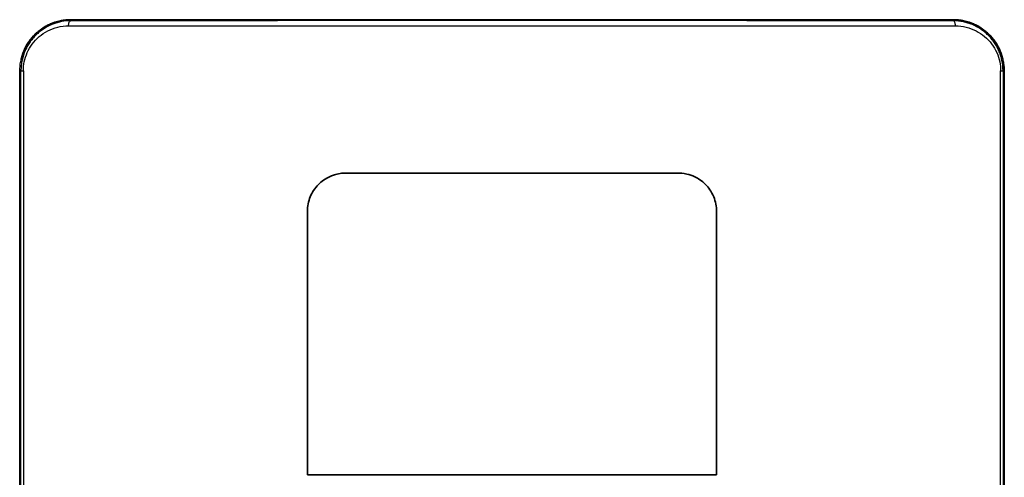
# Model space of a CAD drawing. Header units: millimetres. Extents: x 229 to 2676, y -623 to 1984.
# Tile 15 of 25: x 944 to 1329, y 1805 to 1984. Entities that reach past the tile are written whole.
import ezdxf

# ---------------------------------------------------------------- set-up
doc = ezdxf.new("R2010")
doc.units = ezdxf.units.MM
doc.header["$LTSCALE"] = 5
doc.layers.add('0_CWD_4', color=7, linetype='Continuous', lineweight=25)
doc.layers.add('0_CWD_Line_035', color=7, linetype='Continuous', lineweight=35)

msp = doc.modelspace()

# ---------------------------------------------------------------- linework, layer by layer
at = {"layer": '0_CWD_4'}
for p, q in [((964.06, 1983.49), (964.07, 1983.11)), ((1309.05, 1983.11), (1309.06, 1983.49)), ((963.2, 1981.14), (1136.56, 1981.14)), ((1136.56, 1981.14), (1309.9, 1981.14)), ((944.55, 1963.53), (944.13, 1963.53)), ((944.13, 1963.53), (944.13, 1513.1)), ((944.13, 1963.53), (944.13, 1963.53)), ((944.55, 1512.68), (944.55, 1963.53)), ((944.55, 1963.53), (945.5, 1963.53)), ((945.5, 1963.53), (945.5, 1512.62)), ((1327.62, 1963.53), (1328.57, 1963.53)), ((1327.62, 1512.62), (1327.62, 1963.53)), ((1328.99, 1963.53), (1328.57, 1963.53)), ((1328.57, 1963.53), (1328.57, 1512.68)), ((1328.99, 1513.1), (1328.99, 1963.53)), ((1329, 1963.53), (1328.99, 1963.53)), ((1071.56, 1923.53), (1071.56, 1923.52)), ((1201.56, 1923.52), (1201.56, 1923.53)), ((1056.57, 1908.53), (1056.56, 1908.53)), ((1216.56, 1908.53), (1216.55, 1908.53))]:
    msp.add_line(p, q, dxfattribs=at)
for centre, major_axis, ratio, start_param, end_param in [((964.06, 1982.53), (0, 1), 0.381629, 1.160065, 1.168732), ((964.06, 1982.53), (0, 1), 0.381629, 0.000009, 0.288426), ((964.06, 1982.53), (0, 1), 0.381643, 0.291108, 0.291154), ((965.69, 1982.53), (0, 1), 0.388576, 0.945365, 0.953367), ((965.69, 1982.53), (0, 1), 0.388576, 6.283183, 6.550081), ((967.14, 1982.53), (0, 1), 0.388576, 0.9463, 0.952065), ((967.14, 1982.53), (0, 1), 0.388576, 6.283182, 6.556509), ((974.41, 1982.53), (0, 1), 0.351831, 6.283185, 6.568018), ((974.41, 1982.53), (0, 1), 0.351831, 0.286967, 0.298928), ((1298.71, 1982.53), (0, 1), 0.351831, 5.998351, 6.283186), ((1298.71, 1982.53), (0, 1), 0.351831, 5.983961, 5.995911), ((1301.95, 1982.49), (-0.001, 1), 0.469188, 6.243715, 6.28287), ((1305.96, 1982.53), (0, 1), 0.388576, 6.009898, 6.283187), ((1305.96, 1982.53), (0, 1), 0.388576, 5.331151, 5.336884), ((1309.06, 1982.53), (0, 1), 0.381629, 5.994731, 6.283176), ((1309.06, 1982.53), (0, 1), 0.381672, 5.324389, 5.324448), ((1309.06, 1982.53), (0, 1), 0.381629, 5.112431, 5.121081)]:
    msp.add_ellipse(centre, major_axis=major_axis, ratio=ratio, start_param=start_param, end_param=end_param, dxfattribs=at)
for points, knots in [([(944.13, 1963.53), (944.13, 1964.24), (944.17, 1964.96), (944.25, 1965.67), (944.28, 1966.02), (944.33, 1966.37), (944.39, 1966.72), (944.44, 1967.06), (944.5, 1967.4), (944.58, 1967.73), (944.58, 1967.74), (944.58, 1967.75), (944.58, 1967.75), (944.73, 1968.44), (944.91, 1969.1), (945.13, 1969.76), (945.23, 1970.09), (945.35, 1970.41), (945.48, 1970.74), (945.6, 1971.05), (945.73, 1971.37), (945.87, 1971.67), (945.87, 1971.68), (945.87, 1971.69), (945.88, 1971.69), (946.16, 1972.32), (946.46, 1972.92), (946.8, 1973.5), (946.8, 1973.5), (946.8, 1973.51), (946.81, 1973.52), (947.14, 1974.09), (947.5, 1974.65), (947.88, 1975.18), (947.89, 1975.19), (947.89, 1975.19), (947.9, 1975.2), (948.28, 1975.73), (948.7, 1976.25), (949.13, 1976.74), (949.35, 1976.99), (949.57, 1977.23), (949.8, 1977.47), (950.02, 1977.69), (950.25, 1977.91), (950.48, 1978.13), (950.49, 1978.13), (950.49, 1978.14), (950.5, 1978.15), (951.44, 1979.02), (952.44, 1979.78), (953.5, 1980.45), (953.5, 1980.45), (953.5, 1980.45), (953.51, 1980.45), (954.04, 1980.78), (954.59, 1981.09), (955.15, 1981.37), (955.7, 1981.65), (956.27, 1981.9), (956.84, 1982.12), (956.85, 1982.13), (956.85, 1982.13), (956.86, 1982.13), (958.02, 1982.58), (959.19, 1982.92), (960.39, 1983.14), (961.59, 1983.37), (962.82, 1983.48), (964.06, 1983.49)], [0, 0, 0, 0, 0.0625, 0.0625, 0.0625, 0.09375, 0.09375, 0.09375, 0.124264, 0.124264, 0.124264, 0.125, 0.125, 0.125, 0.1875, 0.1875, 0.1875, 0.21875, 0.21875, 0.21875, 0.249369, 0.249369, 0.249369, 0.25, 0.25, 0.25, 0.311895, 0.311895, 0.311895, 0.3125, 0.3125, 0.3125, 0.3744, 0.3744, 0.3744, 0.375, 0.375, 0.375, 0.4375, 0.4375, 0.4375, 0.46875, 0.46875, 0.46875, 0.499169, 0.499169, 0.499169, 0.5, 0.5, 0.5, 0.624642, 0.624642, 0.624642, 0.625, 0.625, 0.625, 0.6875, 0.6875, 0.6875, 0.749394, 0.749394, 0.749394, 0.75, 0.75, 0.75, 0.875, 0.875, 0.875, 1, 1, 1, 1]), ([(964.07, 1983.1), (962.85, 1983.1), (961.64, 1982.98), (960.46, 1982.76), (959.29, 1982.54), (958.13, 1982.21), (957, 1981.76), (956.43, 1981.54), (955.86, 1981.29), (955.31, 1981.01), (954.77, 1980.73), (954.24, 1980.43), (953.72, 1980.11), (953.71, 1980.11), (953.71, 1980.1), (953.7, 1980.1), (953.18, 1979.77), (952.67, 1979.42), (952.18, 1979.04), (951.69, 1978.66), (951.22, 1978.26), (950.76, 1977.83), (950.76, 1977.83), (950.76, 1977.83), (950.75, 1977.82), (950.29, 1977.39), (949.85, 1976.93), (949.42, 1976.45), (949, 1975.97), (948.6, 1975.46), (948.22, 1974.94), (948.22, 1974.94), (948.22, 1974.93), (948.21, 1974.92), (947.84, 1974.4), (947.49, 1973.86), (947.16, 1973.29), (947.16, 1973.29), (947.16, 1973.28), (947.15, 1973.28), (946.83, 1972.71), (946.53, 1972.12), (946.25, 1971.51), (946.25, 1971.5), (946.25, 1971.5), (946.25, 1971.49), (945.97, 1970.88), (945.73, 1970.24), (945.52, 1969.6), (945.31, 1968.96), (945.13, 1968.31), (944.99, 1967.64), (944.85, 1966.98), (944.74, 1966.3), (944.67, 1965.61), (944.59, 1964.92), (944.55, 1964.22), (944.55, 1963.53)], [0, 0, 0, 0, 0.125, 0.125, 0.125, 0.25, 0.25, 0.25, 0.3125, 0.3125, 0.3125, 0.374445, 0.374445, 0.374445, 0.375, 0.375, 0.375, 0.4375, 0.4375, 0.4375, 0.499616, 0.499616, 0.499616, 0.5, 0.5, 0.5, 0.5625, 0.5625, 0.5625, 0.62428, 0.62428, 0.62428, 0.625, 0.625, 0.625, 0.686828, 0.686828, 0.686828, 0.6875, 0.6875, 0.6875, 0.749559, 0.749559, 0.749559, 0.75, 0.75, 0.75, 0.8125, 0.8125, 0.8125, 0.875, 0.875, 0.875, 0.9375, 0.9375, 0.9375, 1, 1, 1, 1]), ([(963.2, 1981.14), (963.2, 1981.36), (963.2, 1981.6), (963.23, 1981.83), (963.23, 1981.83), (963.23, 1981.84), (963.24, 1981.85), (963.27, 1982.09), (963.34, 1982.31), (963.42, 1982.5), (963.51, 1982.69), (963.62, 1982.84), (963.73, 1982.94), (963.84, 1983.04), (963.96, 1983.1), (964.07, 1983.1)], [0.00506, 0.00506, 0.00506, 0.00506, 0.2415842, 0.2415842, 0.2415842, 0.25, 0.25, 0.25, 0.5, 0.5, 0.5, 0.75, 0.75, 0.75, 1, 1, 1, 1]), ([(1309.05, 1983.11), (1295.76, 1983.12), (1268.54, 1983.13), (1233.06, 1983.14), (1209.26, 1983.15), (1198.14, 1983.15), (1190.68, 1983.15), (1170.15, 1983.16), (1136.6, 1983.16), (1103.08, 1983.16), (1082.62, 1983.15), (1075.18, 1983.15), (1064.01, 1983.15), (1040.15, 1983.14), (1004.6, 1983.13), (977.37, 1983.12), (964.07, 1983.11)], [0, 0, 0, 0, 0.125, 0.25, 0.3125, 0.328125, 0.34375, 0.375, 0.5, 0.625, 0.65625, 0.671875, 0.6875, 0.75, 0.875, 1, 1, 1, 1]), ([(972.25, 1983.49), (978.61, 1983.49), (988.28, 1983.49), (1001.45, 1983.49), (1014.81, 1983.49), (1031.72, 1983.49), (1052.24, 1983.49), (1073.01, 1983.49), (1094.04, 1983.49), (1111.76, 1983.49), (1126.08, 1983.49), (1147.6, 1983.49), (1172.4, 1983.49), (1200.4, 1983.49), (1221.22, 1983.49), (1236.7, 1983.49), (1246.96, 1983.49), (1253.75, 1983.49), (1265.5, 1983.49), (1281.91, 1983.49), (1294.61, 1983.49), (1300.87, 1983.49)], [0, 0, 0, 0, 0.0625, 0.09375, 0.125, 0.1875, 0.25, 0.3125, 0.375, 0.4375, 0.46875, 0.5, 0.625, 0.6875, 0.75, 0.8125, 0.828125, 0.84375, 0.875, 0.9375, 1, 1, 1, 1]), ([(1328.57, 1963.53), (1328.57, 1964.92), (1328.42, 1966.28), (1328.14, 1967.61), (1328.07, 1967.94), (1327.99, 1968.27), (1327.9, 1968.6), (1327.81, 1968.93), (1327.71, 1969.26), (1327.61, 1969.59), (1327.4, 1970.23), (1327.16, 1970.86), (1326.89, 1971.47), (1326.75, 1971.78), (1326.61, 1972.08), (1326.46, 1972.37), (1326.31, 1972.67), (1326.15, 1972.96), (1325.99, 1973.24), (1325.66, 1973.82), (1325.31, 1974.37), (1324.93, 1974.9), (1324.55, 1975.44), (1324.15, 1975.94), (1323.73, 1976.42), (1323.3, 1976.9), (1322.86, 1977.36), (1322.4, 1977.79), (1321.94, 1978.23), (1321.46, 1978.64), (1320.96, 1979.02), (1320.46, 1979.41), (1319.95, 1979.76), (1319.43, 1980.09), (1318.91, 1980.42), (1318.38, 1980.72), (1317.83, 1981), (1317.28, 1981.28), (1316.73, 1981.53), (1316.16, 1981.75), (1315.87, 1981.86), (1315.58, 1981.97), (1315.29, 1982.06), (1315, 1982.16), (1314.71, 1982.25), (1314.42, 1982.34), (1313.84, 1982.51), (1313.25, 1982.65), (1312.66, 1982.76), (1312.07, 1982.87), (1311.47, 1982.96), (1310.87, 1983.02), (1310.27, 1983.07), (1309.66, 1983.1), (1309.05, 1983.1)], [0, 0, 0, 0, 0.125, 0.125, 0.125, 0.15625, 0.15625, 0.15625, 0.1875, 0.1875, 0.1875, 0.25, 0.25, 0.25, 0.28125, 0.28125, 0.28125, 0.3125, 0.3125, 0.3125, 0.375, 0.375, 0.375, 0.4375, 0.4375, 0.4375, 0.5, 0.5, 0.5, 0.5625, 0.5625, 0.5625, 0.625, 0.625, 0.625, 0.6875, 0.6875, 0.6875, 0.75, 0.75, 0.75, 0.78125, 0.78125, 0.78125, 0.8125, 0.8125, 0.8125, 0.875, 0.875, 0.875, 0.9375, 0.9375, 0.9375, 1, 1, 1, 1]), ([(1309.93, 1981.14), (1309.94, 1981.38), (1309.93, 1981.61), (1309.9, 1981.84), (1309.86, 1982.07), (1309.79, 1982.29), (1309.71, 1982.48), (1309.71, 1982.48), (1309.7, 1982.49), (1309.7, 1982.49), (1309.62, 1982.67), (1309.52, 1982.81), (1309.41, 1982.91), (1309.3, 1983.02), (1309.18, 1983.09), (1309.05, 1983.1)], [0.0040624, 0.0040624, 0.0040624, 0.0040624, 0.25, 0.25, 0.25, 0.5, 0.5, 0.5, 0.5075239, 0.5075239, 0.5075239, 0.75, 0.75, 0.75, 1, 1, 1, 1]), ([(1309.06, 1983.49), (1310.3, 1983.48), (1311.53, 1983.37), (1312.73, 1983.14), (1313.33, 1983.03), (1313.93, 1982.89), (1314.52, 1982.72), (1315.11, 1982.55), (1315.7, 1982.35), (1316.28, 1982.12), (1316.86, 1981.9), (1317.43, 1981.64), (1317.99, 1981.37), (1318.55, 1981.09), (1319.09, 1980.78), (1319.62, 1980.45), (1320.16, 1980.11), (1320.67, 1979.75), (1321.18, 1979.36), (1321.69, 1978.98), (1322.18, 1978.56), (1322.65, 1978.12), (1323.13, 1977.68), (1323.58, 1977.21), (1324.01, 1976.72), (1324.44, 1976.24), (1324.85, 1975.72), (1325.24, 1975.18), (1325.63, 1974.64), (1326, 1974.07), (1326.33, 1973.49), (1326.5, 1973.19), (1326.66, 1972.9), (1326.82, 1972.59), (1326.97, 1972.29), (1327.12, 1971.99), (1327.26, 1971.67), (1327.54, 1971.05), (1327.78, 1970.41), (1328, 1969.75), (1328.11, 1969.41), (1328.21, 1969.08), (1328.3, 1968.74), (1328.39, 1968.4), (1328.48, 1968.06), (1328.55, 1967.72), (1328.84, 1966.35), (1328.99, 1964.96), (1328.99, 1963.53)], [0.0000007, 0.0000007, 0.0000007, 0.0000007, 0.1250001, 0.1250001, 0.1250001, 0.1875001, 0.1875001, 0.1875001, 0.2500001, 0.2500001, 0.2500001, 0.3125, 0.3125, 0.3125, 0.375, 0.375, 0.375, 0.4375, 0.4375, 0.4375, 0.5, 0.5, 0.5, 0.5625, 0.5625, 0.5625, 0.625, 0.625, 0.625, 0.6875, 0.6875, 0.6875, 0.71875, 0.71875, 0.71875, 0.75, 0.75, 0.75, 0.8125, 0.8125, 0.8125, 0.84375, 0.84375, 0.84375, 0.875, 0.875, 0.875, 1, 1, 1, 1]), ([(945.5, 1963.53), (945.5, 1964.72), (945.62, 1965.9), (945.87, 1967.1), (946.12, 1968.29), (946.51, 1969.5), (947.02, 1970.66), (947.54, 1971.83), (948.2, 1972.95), (948.98, 1974), (949.77, 1975.05), (950.68, 1976.03), (951.7, 1976.89), (952.71, 1977.76), (953.83, 1978.51), (955.05, 1979.14), (956.26, 1979.76), (957.57, 1980.26), (958.92, 1980.59), (960.28, 1980.93), (961.68, 1981.1), (963.2, 1981.13)], [0, 0, 0, 0, 0.142857, 0.142857, 0.142857, 0.285714, 0.285714, 0.285714, 0.428571, 0.428571, 0.428571, 0.571429, 0.571429, 0.571429, 0.714286, 0.714286, 0.714286, 0.857143, 0.857143, 0.857143, 1, 1, 1, 1]), ([(1309.93, 1981.13), (1311.41, 1981.1), (1312.8, 1980.93), (1314.15, 1980.6), (1315.49, 1980.28), (1316.79, 1979.79), (1318.01, 1979.17), (1319.22, 1978.55), (1320.36, 1977.8), (1321.38, 1976.93), (1322.4, 1976.07), (1323.32, 1975.1), (1324.11, 1974.04), (1324.9, 1972.98), (1325.57, 1971.85), (1326.1, 1970.67), (1326.62, 1969.48), (1327.01, 1968.26), (1327.26, 1967.06), (1327.51, 1965.86), (1327.63, 1964.69), (1327.62, 1963.53)], [0, 0, 0, 0, 0.142857, 0.142857, 0.142857, 0.285714, 0.285714, 0.285714, 0.428571, 0.428571, 0.428571, 0.571429, 0.571429, 0.571429, 0.714286, 0.714286, 0.714286, 0.857143, 0.857143, 0.857143, 1, 1, 1, 1])]:
    msp.add_open_spline(points, degree=3, knots=knots, dxfattribs=at)
for points in [[(964.06, 1983.49), (966.42, 1983.49), (968.78, 1983.49), (971.16, 1983.49)], [(971.16, 1983.49), (971.51, 1983.49), (971.89, 1983.49), (972.25, 1983.49)], [(971.16, 1983.49), (971.16, 1983.49), (971.17, 1983.49), (971.18, 1983.49)], [(972.25, 1983.49), (972.26, 1983.49), (972.26, 1983.49), (972.27, 1983.49)], [(1300.87, 1983.49), (1300.87, 1983.49), (1300.86, 1983.49), (1300.86, 1983.49)], [(1300.87, 1983.49), (1301.23, 1983.49), (1301.61, 1983.49), (1301.97, 1983.49)], [(1301.97, 1983.49), (1304.34, 1983.49), (1306.71, 1983.49), (1309.06, 1983.49)], [(1307.52, 1983.49), (1307.48, 1983.52), (1307.45, 1983.53), (1307.41, 1983.53)], [(1307.73, 1983.11), (1307.73, 1983.11), (1307.73, 1983.11), (1307.73, 1983.11)], [(963.35, 1982.32), (963.35, 1982.32), (963.35, 1982.32), (963.35, 1982.32)], [(1309.77, 1982.32), (1309.77, 1982.32), (1309.77, 1982.32), (1309.77, 1982.32)], [(950.07, 1975.32), (950.07, 1975.32), (950.07, 1975.32), (950.07, 1975.32)], [(1323.05, 1975.33), (1323.05, 1975.33), (1323.05, 1975.32), (1323.05, 1975.32)]]:
    msp.add_open_spline(points, degree=3, dxfattribs=at)
at = {"layer": '0_CWD_Line_035'}
for p, q in [((967.14, 1983.53), (965.69, 1983.53)), ((974.41, 1983.53), (1298.71, 1983.53)), ((1307.41, 1983.53), (1305.96, 1983.53)), ((944.13, 1963.53), (944.13, 1963.53)), ((944.13, 1513.11), (944.13, 1963.53)), ((1329, 1513.11), (1329, 1963.53)), ((944.06, 1511.53), (944.06, 1961.53)), ((944.06, 1961.53), (944.13, 1961.53)), ((1329, 1961.53), (1329.06, 1961.53)), ((1329.06, 1961.53), (1329.06, 1511.53)), ((1056.56, 1908.53), (1056.56, 1805.51)), ((1216.56, 1805.51), (1216.56, 1908.53)), ((1216.55, 1805.53), (1056.57, 1805.53))]:
    msp.add_line(p, q, dxfattribs=at)
for major_axis, start_param, end_param in [((8759.04, 14180.06), 1.024619, 1.024621), ((-8759.04, 14180.06), 5.258564, 5.258566)]:
    msp.add_ellipse((1136.56, -8419.68), major_axis=major_axis, ratio=0.382075, start_param=start_param, end_param=end_param, dxfattribs=at)
for points, knots in [([(964.06, 1983.53), (963.67, 1983.53), (963.29, 1983.52), (962.9, 1983.49), (962.61, 1983.48), (962.32, 1983.45), (962.04, 1983.42), (961.5, 1983.37), (960.97, 1983.29), (960.44, 1983.19), (960.12, 1983.14), (959.81, 1983.07), (959.49, 1982.99), (958.75, 1982.82), (958.02, 1982.6), (957.31, 1982.35), (957.19, 1982.3), (957.06, 1982.26), (956.94, 1982.21), (956.36, 1981.99), (955.79, 1981.74), (955.24, 1981.47), (954.7, 1981.2), (954.18, 1980.91), (953.67, 1980.6), (952.92, 1980.14), (952.2, 1979.63), (951.51, 1979.07), (951.23, 1978.85), (950.96, 1978.61), (950.69, 1978.37), (949.87, 1977.62), (949.11, 1976.82), (948.43, 1975.95), (948.33, 1975.82), (948.23, 1975.69), (948.13, 1975.56), (947.74, 1975.04), (947.37, 1974.49), (947.03, 1973.94), (946.7, 1973.4), (946.4, 1972.84), (946.13, 1972.28), (946.12, 1972.25), (946.1, 1972.22), (946.09, 1972.19), (945.5, 1970.96), (945.05, 1969.69), (944.73, 1968.41), (944.73, 1968.39), (944.72, 1968.37), (944.72, 1968.34), (944.7, 1968.26), (944.68, 1968.18), (944.66, 1968.1)], [0, 0, 0, 0, 0.0357143, 0.0357143, 0.0357143, 0.0625, 0.0625, 0.0625, 0.112602, 0.112602, 0.112602, 0.1428571, 0.1428571, 0.1428571, 0.2142857, 0.2142857, 0.2142857, 0.2269463, 0.2269463, 0.2269463, 0.2857143, 0.2857143, 0.2857143, 0.3431435, 0.3431435, 0.3431435, 0.4285714, 0.4285714, 0.4285714, 0.4637669, 0.4637669, 0.4637669, 0.5714286, 0.5714286, 0.5714286, 0.5874924, 0.5874924, 0.5874924, 0.6517014, 0.6517014, 0.6517014, 0.7142857, 0.7142857, 0.7142857, 0.7175777, 0.7175777, 0.7175777, 0.8547179, 0.8547179, 0.8547179, 0.8571429, 0.8571429, 0.8571429, 0.8659007, 0.8659007, 0.8659007, 0.8659007]), ([(960.27, 1983.12), (960.79, 1983.22), (961.31, 1983.3), (962.57, 1983.44), (963.32, 1983.49), (964.06, 1983.49)], [2.9269347, 2.9269347, 2.9269347, 2.9269347, 3.1060896, 3.1060896, 3.3596908, 3.3596908, 3.3596908, 3.3596908]), ([(974.41, 1983.53), (973.8, 1983.53), (972.58, 1983.53), (970.76, 1983.53), (968.95, 1983.53), (967.74, 1983.53), (967.14, 1983.53)], [0.0000007, 0.0000007, 0.0000007, 0.0000007, 0.25, 0.5, 0.75, 1, 1, 1, 1]), ([(972.27, 1983.49), (987.92, 1983.49), (1004.25, 1983.49), (1037.68, 1983.49), (1054.88, 1983.49), (1077.15, 1983.49), (1082.05, 1983.49), (1086.96, 1983.49)], [0, 0, 0, 0, 5.306074, 5.306074, 10.613338, 10.613338, 12.100471, 12.100471, 12.100471, 12.100471]), ([(1186.24, 1983.49), (1201.17, 1983.49), (1215.99, 1983.49), (1247.62, 1983.49), (1264.4, 1983.49), (1287.45, 1983.49), (1294.21, 1983.49), (1300.86, 1983.49)], [22.05204, 22.05204, 22.05204, 22.05204, 26.572335, 26.572335, 31.892558, 31.892558, 34.144845, 34.144845, 34.144845, 34.144845]), ([(1305.96, 1983.53), (1305.36, 1983.53), (1304.16, 1983.53), (1302.35, 1983.53), (1300.54, 1983.53), (1299.32, 1983.53), (1298.71, 1983.53)], [0, 0, 0, 0, 0.25, 0.5, 0.75, 0.9999993, 0.9999993, 0.9999993, 0.9999993]), ([(1328.48, 1968.01), (1328.46, 1968.12), (1328.43, 1968.23), (1328.41, 1968.33), (1328.4, 1968.36), (1328.4, 1968.39), (1328.39, 1968.41), (1328.07, 1969.69), (1327.62, 1970.96), (1327.03, 1972.19), (1327.02, 1972.22), (1327.01, 1972.25), (1326.99, 1972.28), (1326.72, 1972.84), (1326.42, 1973.39), (1326.09, 1973.94), (1325.75, 1974.49), (1325.39, 1975.04), (1324.99, 1975.56), (1324.89, 1975.69), (1324.79, 1975.82), (1324.69, 1975.95), (1324.01, 1976.82), (1323.26, 1977.62), (1322.44, 1978.37), (1322.17, 1978.61), (1321.89, 1978.85), (1321.61, 1979.08), (1320.92, 1979.63), (1320.2, 1980.14), (1319.45, 1980.6), (1318.94, 1980.92), (1318.42, 1981.21), (1317.87, 1981.47), (1317.33, 1981.74), (1316.76, 1981.99), (1316.19, 1982.21), (1316.06, 1982.26), (1315.93, 1982.31), (1315.8, 1982.35), (1315.09, 1982.61), (1314.36, 1982.82), (1313.62, 1983), (1313.31, 1983.07), (1313, 1983.14), (1312.68, 1983.19), (1312.25, 1983.28), (1311.81, 1983.34), (1311.37, 1983.39), (1311.18, 1983.42), (1310.98, 1983.44), (1310.79, 1983.45), (1310.22, 1983.5), (1309.64, 1983.53), (1309.06, 1983.53)], [0.1313712, 0.1313712, 0.1313712, 0.1313712, 0.1428571, 0.1428571, 0.1428571, 0.1455821, 0.1455821, 0.1455821, 0.2826719, 0.2826719, 0.2826719, 0.2857143, 0.2857143, 0.2857143, 0.348461, 0.348461, 0.348461, 0.4125663, 0.4125663, 0.4125663, 0.4285714, 0.4285714, 0.4285714, 0.536075, 0.536075, 0.536075, 0.5714286, 0.5714286, 0.5714286, 0.6565294, 0.6565294, 0.6565294, 0.7142857, 0.7142857, 0.7142857, 0.7726673, 0.7726673, 0.7726673, 0.7857143, 0.7857143, 0.7857143, 0.8571429, 0.8571429, 0.8571429, 0.8871087, 0.8871087, 0.8871087, 0.9285714, 0.9285714, 0.9285714, 0.9464286, 0.9464286, 0.9464286, 1, 1, 1, 1]), ([(1309.06, 1983.49), (1311.51, 1983.48), (1313.98, 1983.02), (1318.52, 1981.25), (1320.66, 1979.94), (1324.24, 1976.67), (1325.76, 1974.7), (1326.99, 1972.25), (1327.11, 1972), (1327.23, 1971.74)], [0.002149, 0.002149, 0.002149, 0.002149, 0.835463, 0.835463, 1.651414, 1.651414, 2.41936, 2.41936, 2.504904, 2.504904, 2.504904, 2.504904]), ([(953.29, 1980.32), (953.98, 1980.76), (954.7, 1981.16), (955.84, 1981.71), (956.27, 1981.9), (956.71, 1982.07)], [2.0786315, 2.0786315, 2.0786315, 2.0786315, 2.3505838, 2.3505838, 2.5081638, 2.5081638, 2.5081638, 2.5081638]), ([(945.88, 1971.71), (946.2, 1972.41), (946.55, 1973.09), (947.9, 1975.36), (949.09, 1976.83), (950.68, 1978.32), (950.94, 1978.55), (951.21, 1978.78)], [0.8483471, 0.8483471, 0.8483471, 0.8483471, 1.084613, 1.084613, 1.6788632, 1.6788632, 1.7945998, 1.7945998, 1.7945998, 1.7945998]), ([(1328.62, 1967.39), (1328.69, 1967.02), (1328.75, 1966.65), (1328.93, 1965.37), (1329, 1964.45), (1329, 1963.53)], [2.9679129, 2.9679129, 2.9679129, 2.9679129, 3.0801061, 3.0801061, 3.3568711, 3.3568711, 3.3568711, 3.3568711]), ([(944.06, 1961.53), (944.07, 1961.75), (944.09, 1962.21), (944.1, 1962.73), (944.12, 1963.05), (944.12, 1963.17), (944.12, 1963.26), (944.13, 1963.34), (944.13, 1963.4), (944.13, 1963.43)], [0.0000001, 0.0000001, 0.0000001, 0.0000001, 0.245507, 0.4970134, 0.55989, 0.5913283, 0.6227665, 0.6542048, 0.6844737, 0.6844737, 0.6844737, 0.6844737]), ([(1329, 1963.43), (1329, 1963.4), (1329, 1963.34), (1329, 1963.26), (1329, 1963.17), (1329.01, 1963.05), (1329.02, 1962.73), (1329.04, 1962.21), (1329.05, 1961.75), (1329.06, 1961.53)], [0.3155263, 0.3155263, 0.3155263, 0.3155263, 0.3457952, 0.3772335, 0.4086718, 0.4401101, 0.5029867, 0.7544931, 0.9999999, 0.9999999, 0.9999999, 0.9999999]), ([(1071.56, 1923.53), (1070.82, 1923.53), (1070.06, 1923.47), (1068.56, 1923.24), (1067.82, 1923.07), (1066.62, 1922.7), (1066.14, 1922.52), (1063.53, 1921.41), (1061.97, 1920.15), (1059.42, 1917.59), (1058.38, 1915.92), (1057.32, 1913.34), (1057.04, 1912.41), (1056.66, 1910.49), (1056.56, 1909.51), (1056.56, 1908.53)], [-1.859725, -1.859725, -1.859725, -1.859725, -1.733258, -1.733258, -1.607379, -1.607379, -1.523221, -1.523221, -1.133404, -1.133404, -0.58759, -0.58759, -0.294277, -0.294277, -0.000002, -0.000002, -0.000002, -0.000002]), ([(1071.56, 1923.53), (1081.65, 1923.53), (1091.74, 1923.53), (1113.49, 1923.53), (1125.12, 1923.53), (1148, 1923.53), (1159.63, 1923.53), (1181.38, 1923.53), (1191.48, 1923.53), (1201.56, 1923.53)], [158.414829, 158.414829, 158.414829, 158.414829, 161.35403, 161.35403, 164.785442, 164.785442, 168.216853, 168.216853, 171.156084, 171.156084, 171.156084, 171.156084]), ([(1216.56, 1908.53), (1216.56, 1909.5), (1216.47, 1910.46), (1216.09, 1912.37), (1215.81, 1913.31), (1214.56, 1916.38), (1213.32, 1917.96), (1211.56, 1919.75), (1210.81, 1920.38), (1209.39, 1921.34), (1208.75, 1921.72), (1207.06, 1922.53), (1205.99, 1922.9), (1203.45, 1923.48), (1202.26, 1923.53), (1201.56, 1923.53)], [-1.019372, -1.019372, -1.019372, -1.019372, -0.928949, -0.928949, -0.838901, -0.838901, -0.62044, -0.62044, -0.482146, -0.482146, -0.375386, -0.375386, -0.214341, -0.214341, -0.000014, -0.000014, -0.000014, -0.000014]), ([(1056.56, 1805.51), (1059.87, 1805.51), (1063.18, 1805.51), (1078.26, 1805.51), (1090.06, 1805.51), (1113.49, 1805.51), (1125.12, 1805.51), (1148, 1805.51), (1159.63, 1805.51), (1183.06, 1805.51), (1194.86, 1805.51), (1209.94, 1805.51), (1213.25, 1805.51), (1216.56, 1805.51)], [-62.738997, -62.738997, -62.738997, -62.738997, -61.772082, -61.772082, -58.340668, -58.340668, -54.909253, -54.909253, -51.477839, -51.477839, -48.046425, -48.046425, -47.07951, -47.07951, -47.07951, -47.07951]), ([(1059.51, 1805.53), (1061.87, 1805.53), (1064.23, 1805.53), (1078.34, 1805.53), (1090.12, 1805.53), (1106.19, 1805.53), (1110.55, 1805.53), (1114.89, 1805.53)], [-62.376168, -62.376168, -62.376168, -62.376168, -61.687323, -61.687323, -58.260618, -58.260618, -56.980992, -56.980992, -56.980992, -56.980992]), ([(1158.23, 1805.53), (1162.57, 1805.53), (1166.93, 1805.53), (1183, 1805.53), (1194.78, 1805.53), (1208.89, 1805.53), (1211.25, 1805.53), (1213.61, 1805.53)], [-52.686833, -52.686833, -52.686833, -52.686833, -51.407207, -51.407207, -47.980502, -47.980502, -47.291657, -47.291657, -47.291657, -47.291657])]:
    msp.add_open_spline(points, degree=3, knots=knots, dxfattribs=at)
for points in [[(965.69, 1983.53), (965.15, 1983.53), (964.61, 1983.53), (964.06, 1983.53)], [(970.04, 1983.49), (970.42, 1983.49), (970.8, 1983.49), (971.18, 1983.49)], [(971.18, 1983.49), (971.54, 1983.49), (971.91, 1983.49), (972.27, 1983.49)], [(1300.85, 1983.49), (1301.22, 1983.49), (1301.58, 1983.49), (1301.95, 1983.49)], [(1301.95, 1983.49), (1302.3, 1983.49), (1302.65, 1983.49), (1303, 1983.49)], [(1309.06, 1983.53), (1308.51, 1983.53), (1307.96, 1983.53), (1307.41, 1983.53)]]:
    msp.add_open_spline(points, degree=3, dxfattribs=at)

doc.saveas('drawing.dxf')
